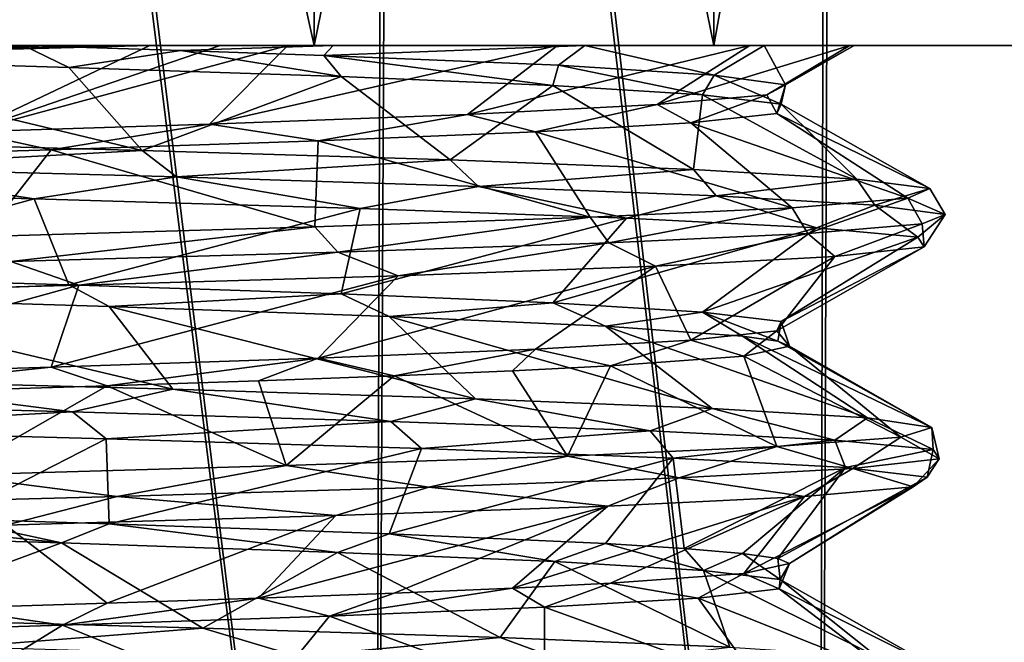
# Model space of a CAD drawing. Header units: millimetres. Extents: x -198 to 325, y 0 to 239.
# Tile 229 of 256: x 153.32 to 158.86, y 69.15 to 72.64. Entities that reach past the tile are written whole.
import ezdxf

# ---------------------------------------------------------------- set-up
doc = ezdxf.new("R2010")
doc.units = ezdxf.units.MM
doc.header["$LTSCALE"] = 65.185185
for name, color, linetype in [('654', 7, 'CONTINUOUS'), ('657', 7, 'CONTINUOUS'), ('665', 7, 'CONTINUOUS'), ('666', 7, 'CONTINUOUS'), ('703', 7, 'CONTINUOUS'), ('704', 7, 'CONTINUOUS'), ('705', 7, 'CONTINUOUS'), ('706', 7, 'CONTINUOUS')]:
    doc.layers.add(name, color=color, linetype=linetype)

msp = doc.modelspace()

# ---------------------------------------------------------------- linework, layer by layer
at = {"layer": '654', "color": 7, "linetype": 'CONTINUOUS', "true_color": 0xe0f2ff}
for points in [[(154.9749, 83.5, 12.0104), (152.5391, 72.5, 12.7496), (152.5362, 83.5, 12.7502), (154.9749, 83.5, 12.0104)], [(152.5391, 72.5, -12.7496), (154.9768, 72.5, -12.0092), (152.5362, 83.5, -12.7502), (152.5391, 72.5, -12.7496)], [(152.5362, 83.5, -12.7502), (154.9768, 72.5, -12.0092), (154.9772, 83.5, -12.0095), (152.5362, 83.5, -12.7502)], [(154.9768, 72.5, 12.0092), (152.5391, 72.5, 12.7496), (154.9749, 83.5, 12.0104), (154.9768, 72.5, 12.0092)], [(157.2224, 83.5, 10.8091), (154.9768, 72.5, 12.0092), (154.9749, 83.5, 12.0104), (157.2224, 83.5, 10.8091)], [(157.2232, 72.5, 10.8077), (154.9768, 72.5, 12.0092), (157.2224, 83.5, 10.8091), (157.2232, 72.5, 10.8077)], [(154.9768, 72.5, -12.0092), (157.2232, 72.5, -10.8077), (154.9772, 83.5, -12.0095), (154.9768, 72.5, -12.0092)], [(154.9772, 83.5, -12.0095), (157.2232, 72.5, -10.8077), (157.2267, 83.5, -10.8063), (154.9772, 83.5, -12.0095)], [(159.1924, 83.5, 9.1924), (157.2232, 72.5, 10.8077), (157.2224, 83.5, 10.8091), (159.1924, 83.5, 9.1924)], [(159.1918, 72.5, 9.1918), (157.2232, 72.5, 10.8077), (159.1924, 83.5, 9.1924), (159.1918, 72.5, 9.1918)], [(157.2232, 72.5, -10.8077), (159.1918, 72.5, -9.1918), (157.2267, 83.5, -10.8063), (157.2232, 72.5, -10.8077)], [(157.2267, 83.5, -10.8063), (159.1918, 72.5, -9.1918), (159.1978, 83.5, -9.187), (157.2267, 83.5, -10.8063)]]:
    msp.add_3dface(points, dxfattribs=at)
at = {"layer": '657', "color": 7, "linetype": 'CONTINUOUS', "true_color": 0xe0f2ff}
for points in [[(152.6698, 62.7003, 14.7605), (155.3122, 62.7001, 14.0279), (152.7154, 83.5, 14.7522), (152.6698, 62.7003, 14.7605)], [(155.32, 62.7001, -14.0249), (152.6745, 62.7004, -14.7596), (152.7562, 83.5, -14.7446), (155.32, 62.7001, -14.0249)], [(152.7154, 83.5, 14.7522), (155.3122, 62.7001, 14.0279), (155.3824, 83.5, 14.0011), (152.7154, 83.5, 14.7522)], [(155.4212, 83.5, -13.9861), (155.32, 62.7001, -14.0249), (152.7562, 83.5, -14.7446), (155.4212, 83.5, -13.9861)], [(155.3122, 62.7001, 14.0279), (157.8101, 62.7, 12.8063), (155.3824, 83.5, 14.0011), (155.3122, 62.7001, 14.0279)], [(157.8187, 62.7, -12.8011), (155.32, 62.7001, -14.0249), (155.4212, 83.5, -13.9861), (157.8187, 62.7, -12.8011)], [(155.3824, 83.5, 14.0011), (157.8101, 62.7, 12.8063), (157.8658, 83.5, 12.7722), (155.3824, 83.5, 14.0011)], [(157.9012, 83.5, -12.7503), (157.8187, 62.7, -12.8011), (155.4212, 83.5, -13.9861), (157.9012, 83.5, -12.7503)], [(157.8101, 62.7, 12.8063), (160.0485, 62.7, 11.1367), (157.8658, 83.5, 12.7722), (157.8101, 62.7, 12.8063)], [(160.056, 62.7, -11.13), (157.8187, 62.7, -12.8011), (157.9012, 83.5, -12.7503), (160.056, 62.7, -11.13)], [(157.8658, 83.5, 12.7722), (160.0485, 62.7, 11.1367), (160.0808, 83.5, 11.1075), (157.8658, 83.5, 12.7722)], [(160.1116, 83.5, -11.0795), (160.056, 62.7, -11.13), (157.9012, 83.5, -12.7503), (160.1116, 83.5, -11.0795)]]:
    msp.add_3dface(points, dxfattribs=at)
at = {"layer": '665', "color": 7, "linetype": 'CONTINUOUS', "true_color": 0xe0f2ff}
for points in [[(153.343, 72.5, -6.8809), (152.5391, 72.5, -12.7496), (151.7203, 72.5, -7.4541), (153.343, 72.5, -6.8809)], [(152.5391, 72.5, 12.7496), (154.9768, 72.5, 12.0092), (152.7148, 72.5, 8.0556), (152.5391, 72.5, 12.7496)], [(154.9768, 72.5, -12.0092), (152.5391, 72.5, -12.7496), (153.343, 72.5, -6.8809), (154.9768, 72.5, -12.0092)], [(152.7148, 72.5, 8.0556), (154.9768, 72.5, 12.0092), (153.1711, 72.5, 7.875), (152.7148, 72.5, 8.0556)], [(153.1711, 72.5, 7.875), (154.9768, 72.5, 12.0092), (153.5341, 72.5, 7.7067), (153.1711, 72.5, 7.875)], [(155.0827, 72.5, -5.8467), (154.9768, 72.5, -12.0092), (153.343, 72.5, -6.8809), (155.0827, 72.5, -5.8467)], [(153.5341, 72.5, 7.7067), (154.9768, 72.5, 12.0092), (153.8231, 72.5, 7.5554), (153.5341, 72.5, 7.7067)], [(153.8231, 72.5, 7.5554), (154.9768, 72.5, 12.0092), (154.0517, 72.5, 7.4233), (153.8231, 72.5, 7.5554)], [(154.0517, 72.5, 7.4233), (154.9768, 72.5, 12.0092), (154.4487, 72.5, 7.1682), (154.0517, 72.5, 7.4233)], [(154.4487, 72.5, 7.1682), (154.9768, 72.5, 12.0092), (154.8277, 72.5, 6.8937), (154.4487, 72.5, 7.1682)], [(154.8277, 72.5, 6.8937), (154.9768, 72.5, 12.0092), (156.3452, 72.5, 5.384), (154.8277, 72.5, 6.8937)], [(154.9768, 72.5, 12.0092), (157.2232, 72.5, 10.8077), (156.3452, 72.5, 5.384), (154.9768, 72.5, 12.0092)], [(157.2232, 72.5, -10.8077), (154.9768, 72.5, -12.0092), (156.4977, 72.5, -4.3926), (157.2232, 72.5, -10.8077)], [(156.4977, 72.5, -4.3926), (154.9768, 72.5, -12.0092), (155.0827, 72.5, -5.8467), (156.4977, 72.5, -4.3926)], [(156.3452, 72.5, 5.384), (157.2232, 72.5, 10.8077), (157.4252, 72.5, 3.5408), (156.3452, 72.5, 5.384)], [(157.5058, 72.5, -2.5891), (157.2232, 72.5, -10.8077), (156.4977, 72.5, -4.3926), (157.5058, 72.5, -2.5891)], [(157.2232, 72.5, 10.8077), (159.1918, 72.5, 9.1918), (157.4252, 72.5, 3.5408), (157.2232, 72.5, 10.8077)], [(159.1918, 72.5, 9.1918), (159.1918, 72.5, -9.1918), (157.2232, 72.5, -10.8077), (159.1918, 72.5, 9.1918)], [(159.1918, 72.5, 9.1918), (157.2232, 72.5, -10.8077), (158.0136, 72.5, -0.589), (159.1918, 72.5, 9.1918)], [(158.0136, 72.5, -0.589), (157.2232, 72.5, -10.8077), (157.5058, 72.5, -2.5891), (158.0136, 72.5, -0.589)], [(157.4252, 72.5, 3.5408), (159.1918, 72.5, 9.1918), (157.989, 72.5, 1.5146), (157.4252, 72.5, 3.5408)], [(157.989, 72.5, 1.5146), (159.1918, 72.5, 9.1918), (158.0136, 72.5, -0.589), (157.989, 72.5, 1.5146)]]:
    msp.add_3dface(points, dxfattribs=at)
at = {"layer": '666', "color": 7, "linetype": 'CONTINUOUS', "true_color": 0xe0f2ff}
for points in [[(153.343, 72.5, -6.8809), (151.7203, 72.5, -7.4541), (151.8333, 72.4295, -7.4271), (153.343, 72.5, -6.8809)], [(153.5971, 72.3763, -6.7516), (153.343, 72.5, -6.8809), (151.8333, 72.4295, -7.4271), (153.5971, 72.3763, -6.7516)], [(154.2263, 72.4717, -6.3766), (153.343, 72.5, -6.8809), (153.5971, 72.3763, -6.7516), (154.2263, 72.4717, -6.3766)], [(155.1287, 72.3243, -5.6762), (154.2263, 72.4717, -6.3766), (153.5971, 72.3763, -6.7516), (155.1287, 72.3243, -5.6762)], [(155.03, 72.4436, -5.7639), (154.2263, 72.4717, -6.3766), (155.1287, 72.3243, -5.6762), (155.03, 72.4436, -5.7639)], [(156.3503, 72.3879, -4.2657), (155.03, 72.4436, -5.7639), (156.3184, 72.2738, -4.3129), (156.3503, 72.3879, -4.2657)], [(156.3184, 72.2738, -4.3129), (155.03, 72.4436, -5.7639), (155.1287, 72.3243, -5.6762), (156.3184, 72.2738, -4.3129)], [(157.1606, 72.2229, -2.6921), (156.3503, 72.3879, -4.2657), (156.3184, 72.2738, -4.3129), (157.1606, 72.2229, -2.6921)], [(157.2253, 72.3332, -2.5135), (156.3503, 72.3879, -4.2657), (157.1606, 72.2229, -2.6921), (157.2253, 72.3332, -2.5135)], [(157.6017, 72.1703, -0.8579), (157.2253, 72.3332, -2.5135), (157.1606, 72.2229, -2.6921), (157.6017, 72.1703, -0.8579)], [(157.6266, 72.2786, -0.5979), (157.2253, 72.3332, -2.5135), (157.6017, 72.1703, -0.8579), (157.6266, 72.2786, -0.5979)], [(157.5213, 72.2229, 1.3972), (157.6266, 72.2786, -0.5979), (157.5771, 72.117, 1.0538), (157.5213, 72.2229, 1.3972)], [(157.5771, 72.117, 1.0538), (157.6266, 72.2786, -0.5979), (157.6017, 72.1703, -0.8579), (157.5771, 72.117, 1.0538)], [(156.9042, 72.1672, 3.2947), (157.5213, 72.2229, 1.3972), (157.095, 72.0648, 2.8607), (156.9042, 72.1672, 3.2947)], [(157.095, 72.0648, 2.8607), (157.5213, 72.2229, 1.3972), (157.5771, 72.117, 1.0538), (157.095, 72.0648, 2.8607)], [(155.8381, 72.1125, 4.9435), (156.9042, 72.1672, 3.2947), (156.2205, 72.0142, 4.4528), (155.8381, 72.1125, 4.9435)], [(156.2205, 72.0142, 4.4528), (156.9042, 72.1672, 3.2947), (157.095, 72.0648, 2.8607), (156.2205, 72.0142, 4.4528)], [(154.3883, 72.0577, 6.2662), (155.8381, 72.1125, 4.9435), (154.9985, 71.9636, 5.7911), (154.3883, 72.0577, 6.2662)], [(154.9985, 71.9636, 5.7911), (155.8381, 72.1125, 4.9435), (156.2205, 72.0142, 4.4528), (154.9985, 71.9636, 5.7911)], [(153.0296, 72.0144, 7.0245), (154.3883, 72.0577, 6.2662), (153.4977, 71.9132, 6.8036), (153.0296, 72.0144, 7.0245)], [(153.4977, 71.9132, 6.8036), (154.3883, 72.0577, 6.2662), (154.9985, 71.9636, 5.7911), (153.4977, 71.9132, 6.8036)], [(151.799, 71.8626, 7.4355), (153.0296, 72.0144, 7.0245), (153.4977, 71.9132, 6.8036), (151.799, 71.8626, 7.4355)], [(153.5971, 71.1551, -6.7516), (151.8333, 71.2077, -7.4271), (151.9777, 71.088, -7.3899), (153.5971, 71.1551, -6.7516)], [(153.8234, 71.0322, -6.626), (153.5971, 71.1551, -6.7516), (151.9777, 71.088, -7.3899), (153.8234, 71.0322, -6.626)], [(155.1287, 71.1029, -5.6762), (153.5971, 71.1551, -6.7516), (153.8234, 71.0322, -6.626), (155.1287, 71.1029, -5.6762)], [(155.398, 70.9769, -5.4207), (155.1287, 71.1029, -5.6762), (153.8234, 71.0322, -6.626), (155.398, 70.9769, -5.4207)], [(156.3184, 71.0524, -4.3129), (155.1287, 71.1029, -5.6762), (155.398, 70.9769, -5.4207), (156.3184, 71.0524, -4.3129)], [(156.6146, 70.9214, -3.8431), (156.3184, 71.0524, -4.3129), (155.398, 70.9769, -5.4207), (156.6146, 70.9214, -3.8431)], [(157.1606, 71.0015, -2.6921), (156.3184, 71.0524, -4.3129), (156.6146, 70.9214, -3.8431), (157.1606, 71.0015, -2.6921)], [(157.3841, 70.8656, -1.9995), (157.1606, 71.0015, -2.6921), (156.6146, 70.9214, -3.8431), (157.3841, 70.8656, -1.9995)], [(157.6017, 70.9489, -0.8579), (157.1606, 71.0015, -2.6921), (157.5836, 70.8374, -1.0057), (157.6017, 70.9489, -0.8579)], [(157.5836, 70.8374, -1.0057), (157.1606, 71.0015, -2.6921), (157.3841, 70.8656, -1.9995), (157.5836, 70.8374, -1.0057)], [(157.5771, 70.8956, 1.0538), (157.6017, 70.9489, -0.8579), (157.65, 70.8095, -0.0036), (157.5771, 70.8956, 1.0538)], [(157.65, 70.8095, -0.0036), (157.6017, 70.9489, -0.8579), (157.5836, 70.8374, -1.0057), (157.65, 70.8095, -0.0036)], [(157.095, 70.8434, 2.8607), (157.5771, 70.8956, 1.0538), (157.3925, 70.754, 1.9682), (157.095, 70.8434, 2.8607)], [(157.3925, 70.754, 1.9682), (157.5771, 70.8956, 1.0538), (157.65, 70.8095, -0.0036), (157.3925, 70.754, 1.9682)], [(156.2205, 70.7928, 4.4528), (157.095, 70.8434, 2.8607), (156.6419, 70.6989, 3.7958), (156.2205, 70.7928, 4.4528)], [(156.6419, 70.6989, 3.7958), (157.095, 70.8434, 2.8607), (157.3925, 70.754, 1.9682), (156.6419, 70.6989, 3.7958)], [(154.9985, 70.7423, 5.7911), (156.2205, 70.7928, 4.4528), (155.4268, 70.6429, 5.3919), (154.9985, 70.7423, 5.7911)], [(155.4268, 70.6429, 5.3919), (156.2205, 70.7928, 4.4528), (156.0909, 70.6711, 4.6286), (155.4268, 70.6429, 5.3919)], [(156.0909, 70.6711, 4.6286), (156.2205, 70.7928, 4.4528), (156.6419, 70.6989, 3.7958), (156.0909, 70.6711, 4.6286)], [(153.4977, 70.6918, 6.8036), (154.9985, 70.7423, 5.7911), (153.8126, 70.5861, 6.6322), (153.4977, 70.6918, 6.8036)], [(153.8126, 70.5861, 6.6322), (154.9985, 70.7423, 5.7911), (154.6629, 70.6146, 6.0647), (153.8126, 70.5861, 6.6322)], [(154.6629, 70.6146, 6.0647), (154.9985, 70.7423, 5.7911), (155.4268, 70.6429, 5.3919), (154.6629, 70.6146, 6.0647)], [(151.799, 70.6412, 7.4355), (153.4977, 70.6918, 6.8036), (151.9623, 70.5303, 7.394), (151.799, 70.6412, 7.4355)], [(151.9623, 70.5303, 7.394), (153.4977, 70.6918, 6.8036), (153.8126, 70.5861, 6.6322), (151.9623, 70.5303, 7.394)], [(153.5553, 69.7038, -6.7737), (151.9777, 69.8666, -7.3899), (151.8075, 69.7558, -7.4334), (153.5553, 69.7038, -6.7737)], [(152.9275, 69.8387, -7.0677), (151.9777, 69.8666, -7.3899), (153.5553, 69.7038, -6.7737), (152.9275, 69.8387, -7.0677)], [(153.8234, 69.8109, -6.626), (152.9275, 69.8387, -7.0677), (153.5553, 69.7038, -6.7737), (153.8234, 69.8109, -6.626)], [(155.1085, 69.651, -5.6944), (153.8234, 69.8109, -6.626), (153.5553, 69.7038, -6.7737), (155.1085, 69.651, -5.6944)], [(155.398, 69.7556, -5.4207), (153.8234, 69.8109, -6.626), (155.1085, 69.651, -5.6944), (155.398, 69.7556, -5.4207)], [(156.33, 69.5992, -4.2957), (155.398, 69.7556, -5.4207), (155.1085, 69.651, -5.6944), (156.33, 69.5992, -4.2957)], [(156.6146, 69.7, -3.8431), (155.398, 69.7556, -5.4207), (156.33, 69.5992, -4.2957), (156.6146, 69.7, -3.8431)], [(157.1652, 69.5485, -2.68), (156.6146, 69.7, -3.8431), (156.33, 69.5992, -4.2957), (157.1652, 69.5485, -2.68)], [(157.057, 69.6723, -2.9531), (156.6146, 69.7, -3.8431), (157.1652, 69.5485, -2.68), (157.057, 69.6723, -2.9531)], [(157.3841, 69.6443, -1.9995), (157.057, 69.6723, -2.9531), (157.1652, 69.5485, -2.68), (157.3841, 69.6443, -1.9995)], [(157.5959, 69.4977, -0.9082), (157.3841, 69.6443, -1.9995), (157.1652, 69.5485, -2.68), (157.5959, 69.4977, -0.9082)], [(157.5836, 69.616, -1.0057), (157.3841, 69.6443, -1.9995), (157.5959, 69.4977, -0.9082), (157.5836, 69.616, -1.0057)], [(157.65, 69.5881, -0.0036), (157.5836, 69.616, -1.0057), (157.5959, 69.4977, -0.9082), (157.65, 69.5881, -0.0036)], [(157.3925, 69.5326, 1.9682), (157.65, 69.5881, -0.0036), (157.5907, 69.4458, 0.9509), (157.3925, 69.5326, 1.9682)], [(157.5907, 69.4458, 0.9509), (157.65, 69.5881, -0.0036), (157.5959, 69.4977, -0.9082), (157.5907, 69.4458, 0.9509)], [(156.6419, 69.4775, 3.7958), (157.3925, 69.5326, 1.9682), (157.1347, 69.3938, 2.7602), (156.6419, 69.4775, 3.7958)], [(157.1347, 69.3938, 2.7602), (157.3925, 69.5326, 1.9682), (157.5907, 69.4458, 0.9509), (157.1347, 69.3938, 2.7602)], [(155.4268, 69.4215, 5.3919), (156.0909, 69.4497, 4.6286), (155.0623, 69.292, 5.7355), (155.4268, 69.4215, 5.3919)], [(155.0623, 69.292, 5.7355), (156.0909, 69.4497, 4.6286), (156.2724, 69.3427, 4.3795), (155.0623, 69.292, 5.7355)], [(156.0909, 69.4497, 4.6286), (156.6419, 69.4775, 3.7958), (156.2724, 69.3427, 4.3795), (156.0909, 69.4497, 4.6286)], [(156.2724, 69.3427, 4.3795), (156.6419, 69.4775, 3.7958), (157.1347, 69.3938, 2.7602), (156.2724, 69.3427, 4.3795)], [(153.8126, 69.3648, 6.6322), (154.6629, 69.3932, 6.0647), (153.5618, 69.2412, 6.7702), (153.8126, 69.3648, 6.6322)], [(153.5618, 69.2412, 6.7702), (154.6629, 69.3932, 6.0647), (155.0623, 69.292, 5.7355), (153.5618, 69.2412, 6.7702)], [(154.6629, 69.3932, 6.0647), (155.4268, 69.4215, 5.3919), (155.0623, 69.292, 5.7355), (154.6629, 69.3932, 6.0647)], [(151.8284, 69.1895, 7.4283), (152.9076, 69.3367, 7.0759), (153.5618, 69.2412, 6.7702), (151.8284, 69.1895, 7.4283)], [(152.9076, 69.3367, 7.0759), (153.8126, 69.3648, 6.6322), (153.5618, 69.2412, 6.7702), (152.9076, 69.3367, 7.0759)]]:
    msp.add_3dface(points, dxfattribs=at)
at = {"layer": '703', "color": 7, "linetype": 'CONTINUOUS', "true_color": 0xe0f2ff}
for points in [[(153.5971, 72.3763, -6.7516), (151.8333, 72.4295, -7.4271), (154.0096, 71.9095, -7.4461), (153.5971, 72.3763, -6.7516)], [(154.0096, 71.9095, -7.4461), (151.8333, 72.4295, -7.4271), (152.0242, 71.9632, -8.2112), (154.0096, 71.9095, -7.4461)], [(155.1287, 72.3243, -5.6762), (153.5971, 72.3763, -6.7516), (154.0096, 71.9095, -7.4461), (155.1287, 72.3243, -5.6762)], [(155.7411, 71.8559, -6.2098), (155.1287, 72.3243, -5.6762), (154.0096, 71.9095, -7.4461), (155.7411, 71.8559, -6.2098)], [(156.3184, 72.2738, -4.3129), (155.1287, 72.3243, -5.6762), (155.7411, 71.8559, -6.2098), (156.3184, 72.2738, -4.3129)], [(157.1093, 71.8022, -4.5803), (156.3184, 72.2738, -4.3129), (155.7411, 71.8559, -6.2098), (157.1093, 71.8022, -4.5803)], [(157.1606, 72.2229, -2.6921), (156.3184, 72.2738, -4.3129), (157.1093, 71.8022, -4.5803), (157.1606, 72.2229, -2.6921)], [(158.0275, 71.7485, -2.6609), (157.1606, 72.2229, -2.6921), (157.1093, 71.8022, -4.5803), (158.0275, 71.7485, -2.6609)], [(157.6017, 72.1703, -0.8579), (157.1606, 72.2229, -2.6921), (158.0275, 71.7485, -2.6609), (157.6017, 72.1703, -0.8579)], [(157.5771, 72.117, 1.0538), (157.6017, 72.1703, -0.8579), (158.4376, 71.6948, -0.5731), (157.5771, 72.117, 1.0538)], [(158.4376, 71.6948, -0.5731), (157.6017, 72.1703, -0.8579), (158.0275, 71.7485, -2.6609), (158.4376, 71.6948, -0.5731)], [(157.095, 72.0648, 2.8607), (157.5771, 72.117, 1.0538), (158.3136, 71.6412, 1.5509), (157.095, 72.0648, 2.8607)], [(158.3136, 71.6412, 1.5509), (157.5771, 72.117, 1.0538), (158.4376, 71.6948, -0.5731), (158.3136, 71.6412, 1.5509)], [(156.2205, 72.0142, 4.4528), (157.095, 72.0648, 2.8607), (157.6634, 71.5875, 3.5768), (156.2205, 72.0142, 4.4528)], [(157.6634, 71.5875, 3.5768), (157.095, 72.0648, 2.8607), (158.3136, 71.6412, 1.5509), (157.6634, 71.5875, 3.5768)], [(154.9985, 71.9636, 5.7911), (156.2205, 72.0142, 4.4528), (156.5282, 71.5338, 5.3763), (154.9985, 71.9636, 5.7911)], [(156.5282, 71.5338, 5.3763), (156.2205, 72.0142, 4.4528), (157.6634, 71.5875, 3.5768), (156.5282, 71.5338, 5.3763)], [(153.4977, 71.9132, 6.8036), (154.9985, 71.9636, 5.7911), (154.9797, 71.4801, 6.8355), (153.4977, 71.9132, 6.8036)], [(154.9797, 71.4801, 6.8355), (154.9985, 71.9636, 5.7911), (156.5282, 71.5338, 5.3763), (154.9797, 71.4801, 6.8355)], [(151.799, 71.8626, 7.4355), (153.4977, 71.9132, 6.8036), (153.116, 71.4265, 7.8621), (151.799, 71.8626, 7.4355)], [(153.116, 71.4265, 7.8621), (153.4977, 71.9132, 6.8036), (154.9797, 71.4801, 6.8355), (153.116, 71.4265, 7.8621)], [(153.8234, 71.0322, -6.626), (151.9777, 71.088, -7.3899), (154.1812, 70.5676, -7.3511), (153.8234, 71.0322, -6.626)], [(154.1812, 70.5676, -7.3511), (151.9777, 71.088, -7.3899), (152.2142, 70.6213, -8.1621), (154.1812, 70.5676, -7.3511)], [(155.398, 70.9769, -5.4207), (153.8234, 71.0322, -6.626), (155.8837, 70.5139, -6.0749), (155.398, 70.9769, -5.4207)], [(155.8837, 70.5139, -6.0749), (153.8234, 71.0322, -6.626), (154.1812, 70.5676, -7.3511), (155.8837, 70.5139, -6.0749)], [(156.6146, 70.9214, -3.8431), (155.398, 70.9769, -5.4207), (157.2137, 70.4603, -4.4141), (156.6146, 70.9214, -3.8431)], [(157.2137, 70.4603, -4.4141), (155.398, 70.9769, -5.4207), (155.8837, 70.5139, -6.0749), (157.2137, 70.4603, -4.4141)], [(157.3841, 70.8656, -1.9995), (156.6146, 70.9214, -3.8431), (158.0871, 70.4066, -2.474), (157.3841, 70.8656, -1.9995)], [(158.0871, 70.4066, -2.474), (156.6146, 70.9214, -3.8431), (157.2137, 70.4603, -4.4141), (158.0871, 70.4066, -2.474)], [(157.5836, 70.8374, -1.0057), (157.3841, 70.8656, -1.9995), (158.4486, 70.3529, -0.3772), (157.5836, 70.8374, -1.0057)], [(158.4486, 70.3529, -0.3772), (157.3841, 70.8656, -1.9995), (158.0871, 70.4066, -2.474), (158.4486, 70.3529, -0.3772)], [(157.3925, 70.754, 1.9682), (157.65, 70.8095, -0.0036), (158.2754, 70.2992, 1.7434), (157.3925, 70.754, 1.9682)], [(157.65, 70.8095, -0.0036), (157.5836, 70.8374, -1.0057), (158.4486, 70.3529, -0.3772), (157.65, 70.8095, -0.0036)], [(158.2754, 70.2992, 1.7434), (157.65, 70.8095, -0.0036), (158.4486, 70.3529, -0.3772), (158.2754, 70.2992, 1.7434)], [(156.6419, 70.6989, 3.7958), (157.3925, 70.754, 1.9682), (157.5784, 70.2455, 3.7537), (156.6419, 70.6989, 3.7958)], [(157.5784, 70.2455, 3.7537), (157.3925, 70.754, 1.9682), (158.2754, 70.2992, 1.7434), (157.5784, 70.2455, 3.7537)], [(156.0909, 70.6711, 4.6286), (156.6419, 70.6989, 3.7958), (156.4017, 70.1919, 5.5263), (156.0909, 70.6711, 4.6286)], [(156.4017, 70.1919, 5.5263), (156.6419, 70.6989, 3.7958), (157.5784, 70.2455, 3.7537), (156.4017, 70.1919, 5.5263)], [(154.6629, 70.6146, 6.0647), (155.4268, 70.6429, 5.3919), (154.8197, 70.1382, 6.9492), (154.6629, 70.6146, 6.0647)], [(154.8197, 70.1382, 6.9492), (155.4268, 70.6429, 5.3919), (156.4017, 70.1919, 5.5263), (154.8197, 70.1382, 6.9492)], [(155.4268, 70.6429, 5.3919), (156.0909, 70.6711, 4.6286), (156.4017, 70.1919, 5.5263), (155.4268, 70.6429, 5.3919)], [(153.8126, 70.5861, 6.6322), (154.6629, 70.6146, 6.0647), (154.8197, 70.1382, 6.9492), (153.8126, 70.5861, 6.6322)], [(151.9623, 70.5303, 7.394), (153.8126, 70.5861, 6.6322), (152.9328, 70.0845, 7.9323), (151.9623, 70.5303, 7.394)], [(152.9328, 70.0845, 7.9323), (153.8126, 70.5861, 6.6322), (154.8197, 70.1382, 6.9492), (152.9328, 70.0845, 7.9323)], [(153.5553, 69.7038, -6.7737), (151.8075, 69.7558, -7.4334), (152.4029, 69.2794, -8.1085), (153.5553, 69.7038, -6.7737)], [(154.3507, 69.2257, -7.2521), (153.5553, 69.7038, -6.7737), (152.4029, 69.2794, -8.1085), (154.3507, 69.2257, -7.2521)], [(155.1085, 69.651, -5.6944), (153.5553, 69.7038, -6.7737), (154.3507, 69.2257, -7.2521), (155.1085, 69.651, -5.6944)], [(156.023, 69.172, -5.9367), (155.1085, 69.651, -5.6944), (154.3507, 69.2257, -7.2521), (156.023, 69.172, -5.9367)], [(156.33, 69.5992, -4.2957), (155.1085, 69.651, -5.6944), (156.023, 69.172, -5.9367), (156.33, 69.5992, -4.2957)], [(157.3142, 69.1183, -4.2456), (156.33, 69.5992, -4.2957), (156.023, 69.172, -5.9367), (157.3142, 69.1183, -4.2456)], [(157.1652, 69.5485, -2.68), (156.33, 69.5992, -4.2957), (157.3142, 69.1183, -4.2456), (157.1652, 69.5485, -2.68)], [(157.5959, 69.4977, -0.9082), (157.1652, 69.5485, -2.68), (158.1423, 69.0646, -2.2857), (157.5959, 69.4977, -0.9082)], [(158.1423, 69.0646, -2.2857), (157.1652, 69.5485, -2.68), (157.3142, 69.1183, -4.2456), (158.1423, 69.0646, -2.2857)], [(157.5907, 69.4458, 0.9509), (157.5959, 69.4977, -0.9082), (158.4551, 69.011, -0.1811), (157.5907, 69.4458, 0.9509)], [(158.4551, 69.011, -0.1811), (157.5959, 69.4977, -0.9082), (158.1423, 69.0646, -2.2857), (158.4551, 69.011, -0.1811)], [(157.1347, 69.3938, 2.7602), (157.5907, 69.4458, 0.9509), (158.2327, 68.9573, 1.9349), (157.1347, 69.3938, 2.7602)], [(158.2327, 68.9573, 1.9349), (157.5907, 69.4458, 0.9509), (158.4551, 69.011, -0.1811), (158.2327, 68.9573, 1.9349)], [(156.2724, 69.3427, 4.3795), (157.1347, 69.3938, 2.7602), (157.4892, 68.9036, 3.9285), (156.2724, 69.3427, 4.3795)], [(157.4892, 68.9036, 3.9285), (157.1347, 69.3938, 2.7602), (158.2327, 68.9573, 1.9349), (157.4892, 68.9036, 3.9285)], [(155.0623, 69.292, 5.7355), (156.2724, 69.3427, 4.3795), (156.2717, 68.8499, 5.6734), (155.0623, 69.292, 5.7355)], [(156.2717, 68.8499, 5.6734), (156.2724, 69.3427, 4.3795), (157.4892, 68.9036, 3.9285), (156.2717, 68.8499, 5.6734)], [(153.5618, 69.2412, 6.7702), (155.0623, 69.292, 5.7355), (154.6572, 68.7963, 7.0592), (153.5618, 69.2412, 6.7702)], [(154.6572, 68.7963, 7.0592), (155.0623, 69.292, 5.7355), (156.2717, 68.8499, 5.6734), (154.6572, 68.7963, 7.0592)], [(151.8284, 69.1895, 7.4283), (153.5618, 69.2412, 6.7702), (152.7479, 68.7426, 7.9982), (151.8284, 69.1895, 7.4283)], [(152.7479, 68.7426, 7.9982), (153.5618, 69.2412, 6.7702), (154.6572, 68.7963, 7.0592), (152.7479, 68.7426, 7.9982)]]:
    msp.add_3dface(points, dxfattribs=at)
at = {"layer": '704', "color": 7, "linetype": 'CONTINUOUS', "true_color": 0xe0f2ff}
for points in [[(153.1711, 72.5, 7.875), (153.5341, 72.5, 7.7067), (152.0609, 72.4461, 8.2021), (153.1711, 72.5, 7.875)], [(153.5341, 72.5, 7.7067), (153.8231, 72.5, 7.5554), (152.0609, 72.4461, 8.2021), (153.5341, 72.5, 7.7067)], [(153.8231, 72.5, 7.5554), (154.0517, 72.5, 7.4233), (152.0609, 72.4461, 8.2021), (153.8231, 72.5, 7.5554)], [(154.0096, 71.9095, -7.4461), (152.0242, 71.9632, -8.2112), (152.2465, 71.8133, -8.2399), (154.0096, 71.9095, -7.4461)], [(154.0096, 71.9095, -7.4461), (152.2465, 71.8133, -8.2399), (154.2022, 71.7605, -7.4353), (154.0096, 71.9095, -7.4461)], [(155.7411, 71.8559, -6.2098), (154.0096, 71.9095, -7.4461), (154.2022, 71.7605, -7.4353), (155.7411, 71.8559, -6.2098)], [(153.4019, 71.6371, -7.7427), (152.2465, 71.8133, -8.2399), (151.3518, 71.691, -8.3483), (153.4019, 71.6371, -7.7427)], [(154.2022, 71.7605, -7.4353), (152.2465, 71.8133, -8.2399), (153.4019, 71.6371, -7.7427), (154.2022, 71.7605, -7.4353)], [(155.7411, 71.8559, -6.2098), (154.2022, 71.7605, -7.4353), (155.9003, 71.7076, -6.1749), (155.7411, 71.8559, -6.2098)], [(157.1093, 71.8022, -4.5803), (155.7411, 71.8559, -6.2098), (155.9003, 71.7076, -6.1749), (157.1093, 71.8022, -4.5803)], [(155.2346, 71.5832, -6.6423), (154.2022, 71.7605, -7.4353), (153.4019, 71.6371, -7.7427), (155.2346, 71.5832, -6.6423)], [(155.9003, 71.7076, -6.1749), (154.2022, 71.7605, -7.4353), (155.2346, 71.5832, -6.6423), (155.9003, 71.7076, -6.1749)], [(157.1093, 71.8022, -4.5803), (155.9003, 71.7076, -6.1749), (157.2366, 71.6548, -4.5359), (157.1093, 71.8022, -4.5803)], [(158.0275, 71.7485, -2.6609), (157.1093, 71.8022, -4.5803), (157.2366, 71.6548, -4.5359), (158.0275, 71.7485, -2.6609)], [(156.7329, 71.5292, -5.1176), (155.9003, 71.7076, -6.1749), (155.2346, 71.5832, -6.6423), (156.7329, 71.5292, -5.1176)], [(157.2366, 71.6548, -4.5359), (155.9003, 71.7076, -6.1749), (156.7329, 71.5292, -5.1176), (157.2366, 71.6548, -4.5359)], [(158.0275, 71.7485, -2.6609), (157.2366, 71.6548, -4.5359), (158.1292, 71.602, -2.6188), (158.0275, 71.7485, -2.6609)], [(158.4376, 71.6948, -0.5731), (158.0275, 71.7485, -2.6609), (158.1292, 71.602, -2.6188), (158.4376, 71.6948, -0.5731)], [(158.4376, 71.6948, -0.5731), (158.1292, 71.602, -2.6188), (158.5235, 71.5492, -0.5411), (158.4376, 71.6948, -0.5731)], [(158.3136, 71.6412, 1.5509), (158.4376, 71.6948, -0.5731), (158.5235, 71.5492, -0.5411), (158.3136, 71.6412, 1.5509)], [(157.801, 71.4753, -3.2658), (157.2366, 71.6548, -4.5359), (156.7329, 71.5292, -5.1176), (157.801, 71.4753, -3.2658)], [(158.1292, 71.602, -2.6188), (157.2366, 71.6548, -4.5359), (157.801, 71.4753, -3.2658), (158.1292, 71.602, -2.6188)], [(157.6634, 71.5875, 3.5768), (158.3136, 71.6412, 1.5509), (157.7521, 71.4435, 3.5843), (157.6634, 71.5875, 3.5768)], [(158.3136, 71.6412, 1.5509), (158.3951, 71.4963, 1.5697), (157.7521, 71.4435, 3.5843), (158.3136, 71.6412, 1.5509)], [(158.3136, 71.6412, 1.5509), (158.5235, 71.5492, -0.5411), (158.3951, 71.4963, 1.5697), (158.3136, 71.6412, 1.5509)], [(156.5282, 71.5338, 5.3763), (157.6634, 71.5875, 3.5768), (156.6338, 71.3907, 5.3791), (156.5282, 71.5338, 5.3763)], [(157.6634, 71.5875, 3.5768), (157.7521, 71.4435, 3.5843), (156.6338, 71.3907, 5.3791), (157.6634, 71.5875, 3.5768)], [(158.3707, 71.4214, -1.2054), (158.1292, 71.602, -2.6188), (157.801, 71.4753, -3.2658), (158.3707, 71.4214, -1.2054)], [(158.5235, 71.5492, -0.5411), (158.1292, 71.602, -2.6188), (158.3707, 71.4214, -1.2054), (158.5235, 71.5492, -0.5411)], [(154.9797, 71.4801, 6.8355), (156.5282, 71.5338, 5.3763), (155.1088, 71.3379, 6.8442), (154.9797, 71.4801, 6.8355)], [(156.5282, 71.5338, 5.3763), (156.6338, 71.3907, 5.3791), (155.1088, 71.3379, 6.8442), (156.5282, 71.5338, 5.3763)], [(158.4055, 71.3674, 0.932), (158.5235, 71.5492, -0.5411), (158.3707, 71.4214, -1.2054), (158.4055, 71.3674, 0.932)], [(158.3951, 71.4963, 1.5697), (158.5235, 71.5492, -0.5411), (158.4055, 71.3674, 0.932), (158.3951, 71.4963, 1.5697)], [(153.116, 71.4265, 7.8621), (154.9797, 71.4801, 6.8355), (153.2705, 71.285, 7.8896), (153.116, 71.4265, 7.8621)], [(154.9797, 71.4801, 6.8355), (155.1088, 71.3379, 6.8442), (153.2705, 71.285, 7.8896), (154.9797, 71.4801, 6.8355)], [(157.7521, 71.4435, 3.5843), (158.3951, 71.4963, 1.5697), (157.9033, 71.3135, 3.0099), (157.7521, 71.4435, 3.5843)], [(157.9033, 71.3135, 3.0099), (158.3951, 71.4963, 1.5697), (158.4055, 71.3674, 0.932), (157.9033, 71.3135, 3.0099)], [(156.6338, 71.3907, 5.3791), (157.7521, 71.4435, 3.5843), (156.8961, 71.2596, 4.8954), (156.6338, 71.3907, 5.3791)], [(156.8961, 71.2596, 4.8954), (157.7521, 71.4435, 3.5843), (157.9033, 71.3135, 3.0099), (156.8961, 71.2596, 4.8954)], [(155.1088, 71.3379, 6.8442), (156.6338, 71.3907, 5.3791), (155.4483, 71.2056, 6.4682), (155.1088, 71.3379, 6.8442)], [(155.4483, 71.2056, 6.4682), (156.6338, 71.3907, 5.3791), (156.8961, 71.2596, 4.8954), (155.4483, 71.2056, 6.4682)], [(153.2705, 71.285, 7.8896), (155.1088, 71.3379, 6.8442), (153.6524, 71.1517, 7.6277), (153.2705, 71.285, 7.8896)], [(153.6524, 71.1517, 7.6277), (155.1088, 71.3379, 6.8442), (155.4483, 71.2056, 6.4682), (153.6524, 71.1517, 7.6277)], [(151.6231, 71.0978, 8.2998), (153.2705, 71.285, 7.8896), (153.6524, 71.1517, 7.6277), (151.6231, 71.0978, 8.2998)], [(152.2142, 70.6213, -8.1621), (151.6055, 70.4927, -8.3884), (153.6173, 70.4399, -7.7367), (152.2142, 70.6213, -8.1621)], [(154.1812, 70.5676, -7.3511), (152.2142, 70.6213, -8.1621), (153.6173, 70.4399, -7.7367), (154.1812, 70.5676, -7.3511)], [(154.1812, 70.5676, -7.3511), (153.6173, 70.4399, -7.7367), (155.4074, 70.387, -6.6108), (154.1812, 70.5676, -7.3511)], [(155.8837, 70.5139, -6.0749), (154.1812, 70.5676, -7.3511), (155.4074, 70.387, -6.6108), (155.8837, 70.5139, -6.0749)], [(153.6173, 70.4399, -7.7367), (151.6055, 70.4927, -8.3884), (151.7925, 70.3427, -8.2649), (153.6173, 70.4399, -7.7367)], [(155.8837, 70.5139, -6.0749), (155.4074, 70.387, -6.6108), (156.8659, 70.3342, -5.0795), (155.8837, 70.5139, -6.0749)], [(157.2137, 70.4603, -4.4141), (155.8837, 70.5139, -6.0749), (156.8659, 70.3342, -5.0795), (157.2137, 70.4603, -4.4141)], [(153.8076, 70.2888, -7.5514), (153.6173, 70.4399, -7.7367), (151.7925, 70.3427, -8.2649), (153.8076, 70.2888, -7.5514)], [(155.4074, 70.387, -6.6108), (153.6173, 70.4399, -7.7367), (153.8076, 70.2888, -7.5514), (155.4074, 70.387, -6.6108)], [(157.2137, 70.4603, -4.4141), (156.8659, 70.3342, -5.0795), (157.9035, 70.2814, -3.2368), (157.2137, 70.4603, -4.4141)], [(158.0871, 70.4066, -2.474), (157.2137, 70.4603, -4.4141), (157.9035, 70.2814, -3.2368), (158.0871, 70.4066, -2.474)], [(155.5794, 70.2349, -6.3554), (155.4074, 70.387, -6.6108), (153.8076, 70.2888, -7.5514), (155.5794, 70.2349, -6.3554)], [(156.8659, 70.3342, -5.0795), (155.4074, 70.387, -6.6108), (155.5794, 70.2349, -6.3554), (156.8659, 70.3342, -5.0795)], [(158.0871, 70.4066, -2.474), (157.9035, 70.2814, -3.2368), (158.4565, 70.2286, -1.1957), (158.0871, 70.4066, -2.474)], [(158.4486, 70.3529, -0.3772), (158.0871, 70.4066, -2.474), (158.4565, 70.2286, -1.1957), (158.4486, 70.3529, -0.3772)], [(156.9948, 70.1809, -4.7534), (156.8659, 70.3342, -5.0795), (155.5794, 70.2349, -6.3554), (156.9948, 70.1809, -4.7534)], [(157.9035, 70.2814, -3.2368), (156.8659, 70.3342, -5.0795), (156.9948, 70.1809, -4.7534), (157.9035, 70.2814, -3.2368)], [(158.2754, 70.2992, 1.7434), (158.4486, 70.3529, -0.3772), (158.4911, 70.1757, 0.9187), (158.2754, 70.2992, 1.7434)], [(158.4486, 70.3529, -0.3772), (158.4565, 70.2286, -1.1957), (158.4911, 70.1757, 0.9187), (158.4486, 70.3529, -0.3772)], [(157.9632, 70.127, -2.8476), (157.9035, 70.2814, -3.2368), (156.9948, 70.1809, -4.7534), (157.9632, 70.127, -2.8476)], [(157.5784, 70.2455, 3.7537), (158.2754, 70.2992, 1.7434), (158.005, 70.1229, 2.9769), (157.5784, 70.2455, 3.7537)], [(158.4565, 70.2286, -1.1957), (157.9035, 70.2814, -3.2368), (157.9632, 70.127, -2.8476), (158.4565, 70.2286, -1.1957)], [(158.2754, 70.2992, 1.7434), (158.4911, 70.1757, 0.9187), (158.005, 70.1229, 2.9769), (158.2754, 70.2992, 1.7434)], [(156.4017, 70.1919, 5.5263), (157.5784, 70.2455, 3.7537), (157.0282, 70.0701, 4.8525), (156.4017, 70.1919, 5.5263)], [(157.5784, 70.2455, 3.7537), (158.005, 70.1229, 2.9769), (157.0282, 70.0701, 4.8525), (157.5784, 70.2455, 3.7537)], [(158.4228, 70.0731, -0.7599), (158.4565, 70.2286, -1.1957), (157.9632, 70.127, -2.8476), (158.4228, 70.0731, -0.7599)], [(158.4911, 70.1757, 0.9187), (158.4565, 70.2286, -1.1957), (158.4228, 70.0731, -0.7599), (158.4911, 70.1757, 0.9187)], [(154.8197, 70.1382, 6.9492), (156.4017, 70.1919, 5.5263), (155.6205, 70.0173, 6.4306), (154.8197, 70.1382, 6.9492)], [(156.4017, 70.1919, 5.5263), (157.0282, 70.0701, 4.8525), (155.6205, 70.0173, 6.4306), (156.4017, 70.1919, 5.5263)], [(158.005, 70.1229, 2.9769), (158.4911, 70.1757, 0.9187), (158.3443, 70.0192, 1.3763), (158.005, 70.1229, 2.9769)], [(158.3443, 70.0192, 1.3763), (158.4911, 70.1757, 0.9187), (158.4228, 70.0731, -0.7599), (158.3443, 70.0192, 1.3763)], [(152.9328, 70.0845, 7.9323), (154.8197, 70.1382, 6.9492), (153.8682, 69.9644, 7.6144), (152.9328, 70.0845, 7.9323)], [(154.8197, 70.1382, 6.9492), (155.6205, 70.0173, 6.4306), (153.8682, 69.9644, 7.6144), (154.8197, 70.1382, 6.9492)], [(157.0282, 70.0701, 4.8525), (158.005, 70.1229, 2.9769), (157.7326, 69.9652, 3.4247), (157.0282, 70.0701, 4.8525)], [(157.7326, 69.9652, 3.4247), (158.005, 70.1229, 2.9769), (158.3443, 70.0192, 1.3763), (157.7326, 69.9652, 3.4247)], [(152.9328, 70.0845, 7.9323), (153.8682, 69.9644, 7.6144), (151.8787, 69.9116, 8.3314), (152.9328, 70.0845, 7.9323)], [(155.6205, 70.0173, 6.4306), (157.0282, 70.0701, 4.8525), (156.6269, 69.9113, 5.2542), (155.6205, 70.0173, 6.4306)], [(156.6269, 69.9113, 5.2542), (157.0282, 70.0701, 4.8525), (157.7326, 69.9652, 3.4247), (156.6269, 69.9113, 5.2542)], [(153.8682, 69.9644, 7.6144), (155.6205, 70.0173, 6.4306), (155.0977, 69.8574, 6.748), (153.8682, 69.9644, 7.6144)], [(155.0977, 69.8574, 6.748), (155.6205, 70.0173, 6.4306), (156.6269, 69.9113, 5.2542), (155.0977, 69.8574, 6.748)], [(151.8787, 69.9116, 8.3314), (153.8682, 69.9644, 7.6144), (153.2429, 69.8034, 7.8106), (151.8787, 69.9116, 8.3314)], [(153.2429, 69.8034, 7.8106), (153.8682, 69.9644, 7.6144), (155.0977, 69.8574, 6.748), (153.2429, 69.8034, 7.8106)], [(154.3507, 69.2257, -7.2521), (152.4029, 69.2794, -8.1085), (153.011, 69.1193, -7.9923), (154.3507, 69.2257, -7.2521)], [(154.3507, 69.2257, -7.2521), (153.011, 69.1193, -7.9923), (154.8824, 69.0664, -7.0075), (154.3507, 69.2257, -7.2521)], [(156.023, 69.172, -5.9367), (154.3507, 69.2257, -7.2521), (154.8824, 69.0664, -7.0075), (156.023, 69.172, -5.9367)], [(156.023, 69.172, -5.9367), (154.8824, 69.0664, -7.0075), (156.4545, 69.0136, -5.593), (156.023, 69.172, -5.9367)], [(157.3142, 69.1183, -4.2456), (156.023, 69.172, -5.9367), (156.4545, 69.0136, -5.593), (157.3142, 69.1183, -4.2456)]]:
    msp.add_3dface(points, dxfattribs=at)
at = {"layer": '705', "color": 7, "linetype": 'CONTINUOUS', "true_color": 0xe0f2ff}
for points in [[(154.0517, 72.5, 7.4233), (153.0296, 72.0144, 7.0245), (152.0609, 72.4461, 8.2021), (154.0517, 72.5, 7.4233)], [(154.0517, 72.5, 7.4233), (154.4487, 72.5, 7.1682), (153.0296, 72.0144, 7.0245), (154.0517, 72.5, 7.4233)], [(154.4487, 72.5, 7.1682), (154.8277, 72.5, 6.8937), (153.0296, 72.0144, 7.0245), (154.4487, 72.5, 7.1682)], [(154.8277, 72.5, 6.8937), (154.3883, 72.0577, 6.2662), (153.0296, 72.0144, 7.0245), (154.8277, 72.5, 6.8937)], [(151.8333, 71.2077, -7.4271), (153.4019, 71.6371, -7.7427), (151.3518, 71.691, -8.3483), (151.8333, 71.2077, -7.4271)], [(151.8333, 71.2077, -7.4271), (153.5971, 71.1551, -6.7516), (153.4019, 71.6371, -7.7427), (151.8333, 71.2077, -7.4271)], [(153.5971, 71.1551, -6.7516), (155.2346, 71.5832, -6.6423), (153.4019, 71.6371, -7.7427), (153.5971, 71.1551, -6.7516)], [(153.5971, 71.1551, -6.7516), (155.1287, 71.1029, -5.6762), (155.2346, 71.5832, -6.6423), (153.5971, 71.1551, -6.7516)], [(155.1287, 71.1029, -5.6762), (156.7329, 71.5292, -5.1176), (155.2346, 71.5832, -6.6423), (155.1287, 71.1029, -5.6762)], [(155.1287, 71.1029, -5.6762), (156.3184, 71.0524, -4.3129), (156.7329, 71.5292, -5.1176), (155.1287, 71.1029, -5.6762)], [(156.3184, 71.0524, -4.3129), (157.801, 71.4753, -3.2658), (156.7329, 71.5292, -5.1176), (156.3184, 71.0524, -4.3129)], [(156.3184, 71.0524, -4.3129), (157.1606, 71.0015, -2.6921), (157.801, 71.4753, -3.2658), (156.3184, 71.0524, -4.3129)], [(157.1606, 71.0015, -2.6921), (158.3707, 71.4214, -1.2054), (157.801, 71.4753, -3.2658), (157.1606, 71.0015, -2.6921)], [(157.1606, 71.0015, -2.6921), (157.6017, 70.9489, -0.8579), (158.3707, 71.4214, -1.2054), (157.1606, 71.0015, -2.6921)], [(157.6017, 70.9489, -0.8579), (158.4055, 71.3674, 0.932), (158.3707, 71.4214, -1.2054), (157.6017, 70.9489, -0.8579)], [(157.6017, 70.9489, -0.8579), (157.5771, 70.8956, 1.0538), (158.4055, 71.3674, 0.932), (157.6017, 70.9489, -0.8579)], [(157.5771, 70.8956, 1.0538), (157.9033, 71.3135, 3.0099), (158.4055, 71.3674, 0.932), (157.5771, 70.8956, 1.0538)], [(157.095, 70.8434, 2.8607), (156.8961, 71.2596, 4.8954), (157.9033, 71.3135, 3.0099), (157.095, 70.8434, 2.8607)], [(157.5771, 70.8956, 1.0538), (157.095, 70.8434, 2.8607), (157.9033, 71.3135, 3.0099), (157.5771, 70.8956, 1.0538)], [(156.2205, 70.7928, 4.4528), (154.9985, 70.7423, 5.7911), (156.8961, 71.2596, 4.8954), (156.2205, 70.7928, 4.4528)], [(154.9985, 70.7423, 5.7911), (155.4483, 71.2056, 6.4682), (156.8961, 71.2596, 4.8954), (154.9985, 70.7423, 5.7911)], [(157.095, 70.8434, 2.8607), (156.2205, 70.7928, 4.4528), (156.8961, 71.2596, 4.8954), (157.095, 70.8434, 2.8607)], [(154.9985, 70.7423, 5.7911), (153.4977, 70.6918, 6.8036), (155.4483, 71.2056, 6.4682), (154.9985, 70.7423, 5.7911)], [(153.4977, 70.6918, 6.8036), (153.6524, 71.1517, 7.6277), (155.4483, 71.2056, 6.4682), (153.4977, 70.6918, 6.8036)], [(151.799, 70.6412, 7.4355), (151.6231, 71.0978, 8.2998), (153.6524, 71.1517, 7.6277), (151.799, 70.6412, 7.4355)], [(153.4977, 70.6918, 6.8036), (151.799, 70.6412, 7.4355), (153.6524, 71.1517, 7.6277), (153.4977, 70.6918, 6.8036)], [(152.9275, 69.8387, -7.0677), (153.8076, 70.2888, -7.5514), (151.7925, 70.3427, -8.2649), (152.9275, 69.8387, -7.0677)], [(152.9275, 69.8387, -7.0677), (153.8234, 69.8109, -6.626), (153.8076, 70.2888, -7.5514), (152.9275, 69.8387, -7.0677)], [(153.8234, 69.8109, -6.626), (155.5794, 70.2349, -6.3554), (153.8076, 70.2888, -7.5514), (153.8234, 69.8109, -6.626)], [(153.8234, 69.8109, -6.626), (155.398, 69.7556, -5.4207), (155.5794, 70.2349, -6.3554), (153.8234, 69.8109, -6.626)], [(155.398, 69.7556, -5.4207), (156.9948, 70.1809, -4.7534), (155.5794, 70.2349, -6.3554), (155.398, 69.7556, -5.4207)], [(155.398, 69.7556, -5.4207), (156.6146, 69.7, -3.8431), (156.9948, 70.1809, -4.7534), (155.398, 69.7556, -5.4207)], [(156.6146, 69.7, -3.8431), (157.057, 69.6723, -2.9531), (156.9948, 70.1809, -4.7534), (156.6146, 69.7, -3.8431)], [(157.057, 69.6723, -2.9531), (157.9632, 70.127, -2.8476), (156.9948, 70.1809, -4.7534), (157.057, 69.6723, -2.9531)], [(157.057, 69.6723, -2.9531), (157.3841, 69.6443, -1.9995), (157.9632, 70.127, -2.8476), (157.057, 69.6723, -2.9531)], [(157.3841, 69.6443, -1.9995), (157.5836, 69.616, -1.0057), (157.9632, 70.127, -2.8476), (157.3841, 69.6443, -1.9995)], [(157.5836, 69.616, -1.0057), (158.4228, 70.0731, -0.7599), (157.9632, 70.127, -2.8476), (157.5836, 69.616, -1.0057)], [(157.5836, 69.616, -1.0057), (157.65, 69.5881, -0.0036), (158.4228, 70.0731, -0.7599), (157.5836, 69.616, -1.0057)], [(157.65, 69.5881, -0.0036), (158.3443, 70.0192, 1.3763), (158.4228, 70.0731, -0.7599), (157.65, 69.5881, -0.0036)], [(157.65, 69.5881, -0.0036), (157.3925, 69.5326, 1.9682), (158.3443, 70.0192, 1.3763), (157.65, 69.5881, -0.0036)], [(157.3925, 69.5326, 1.9682), (157.7326, 69.9652, 3.4247), (158.3443, 70.0192, 1.3763), (157.3925, 69.5326, 1.9682)], [(156.6419, 69.4775, 3.7958), (156.0909, 69.4497, 4.6286), (157.7326, 69.9652, 3.4247), (156.6419, 69.4775, 3.7958)], [(156.0909, 69.4497, 4.6286), (156.6269, 69.9113, 5.2542), (157.7326, 69.9652, 3.4247), (156.0909, 69.4497, 4.6286)], [(157.3925, 69.5326, 1.9682), (156.6419, 69.4775, 3.7958), (157.7326, 69.9652, 3.4247), (157.3925, 69.5326, 1.9682)], [(155.4268, 69.4215, 5.3919), (154.6629, 69.3932, 6.0647), (156.6269, 69.9113, 5.2542), (155.4268, 69.4215, 5.3919)], [(154.6629, 69.3932, 6.0647), (155.0977, 69.8574, 6.748), (156.6269, 69.9113, 5.2542), (154.6629, 69.3932, 6.0647)], [(156.0909, 69.4497, 4.6286), (155.4268, 69.4215, 5.3919), (156.6269, 69.9113, 5.2542), (156.0909, 69.4497, 4.6286)], [(153.8126, 69.3648, 6.6322), (153.2429, 69.8034, 7.8106), (155.0977, 69.8574, 6.748), (153.8126, 69.3648, 6.6322)], [(154.6629, 69.3932, 6.0647), (153.8126, 69.3648, 6.6322), (155.0977, 69.8574, 6.748), (154.6629, 69.3932, 6.0647)], [(153.8126, 69.3648, 6.6322), (152.9076, 69.3367, 7.0759), (153.2429, 69.8034, 7.8106), (153.8126, 69.3648, 6.6322)]]:
    msp.add_3dface(points, dxfattribs=at)
at = {"layer": '706', "color": 7, "linetype": 'CONTINUOUS', "true_color": 0xe0f2ff}
for points in [[(155.0827, 72.5, -5.8467), (153.343, 72.5, -6.8809), (154.2263, 72.4717, -6.3766), (155.0827, 72.5, -5.8467)], [(155.0827, 72.5, -5.8467), (154.2263, 72.4717, -6.3766), (155.03, 72.4436, -5.7639), (155.0827, 72.5, -5.8467)], [(154.8277, 72.5, 6.8937), (156.3452, 72.5, 5.384), (154.3883, 72.0577, 6.2662), (154.8277, 72.5, 6.8937)], [(156.3452, 72.5, 5.384), (155.8381, 72.1125, 4.9435), (154.3883, 72.0577, 6.2662), (156.3452, 72.5, 5.384)], [(156.4977, 72.5, -4.3926), (155.0827, 72.5, -5.8467), (155.03, 72.4436, -5.7639), (156.4977, 72.5, -4.3926)], [(156.4977, 72.5, -4.3926), (155.03, 72.4436, -5.7639), (156.3503, 72.3879, -4.2657), (156.4977, 72.5, -4.3926)], [(156.3452, 72.5, 5.384), (157.4252, 72.5, 3.5408), (155.8381, 72.1125, 4.9435), (156.3452, 72.5, 5.384)], [(157.4252, 72.5, 3.5408), (156.9042, 72.1672, 3.2947), (155.8381, 72.1125, 4.9435), (157.4252, 72.5, 3.5408)], [(156.4977, 72.5, -4.3926), (156.3503, 72.3879, -4.2657), (157.2253, 72.3332, -2.5135), (156.4977, 72.5, -4.3926)], [(157.5058, 72.5, -2.5891), (156.4977, 72.5, -4.3926), (157.2253, 72.3332, -2.5135), (157.5058, 72.5, -2.5891)], [(157.4252, 72.5, 3.5408), (157.989, 72.5, 1.5146), (156.9042, 72.1672, 3.2947), (157.4252, 72.5, 3.5408)], [(157.989, 72.5, 1.5146), (157.5213, 72.2229, 1.3972), (156.9042, 72.1672, 3.2947), (157.989, 72.5, 1.5146)], [(157.5058, 72.5, -2.5891), (157.2253, 72.3332, -2.5135), (157.6266, 72.2786, -0.5979), (157.5058, 72.5, -2.5891)], [(158.0136, 72.5, -0.589), (157.5058, 72.5, -2.5891), (157.6266, 72.2786, -0.5979), (158.0136, 72.5, -0.589)], [(157.989, 72.5, 1.5146), (158.0136, 72.5, -0.589), (157.5213, 72.2229, 1.3972), (157.989, 72.5, 1.5146)], [(158.0136, 72.5, -0.589), (157.6266, 72.2786, -0.5979), (157.5213, 72.2229, 1.3972), (158.0136, 72.5, -0.589)]]:
    msp.add_3dface(points, dxfattribs=at)

doc.saveas('drawing.dxf')
